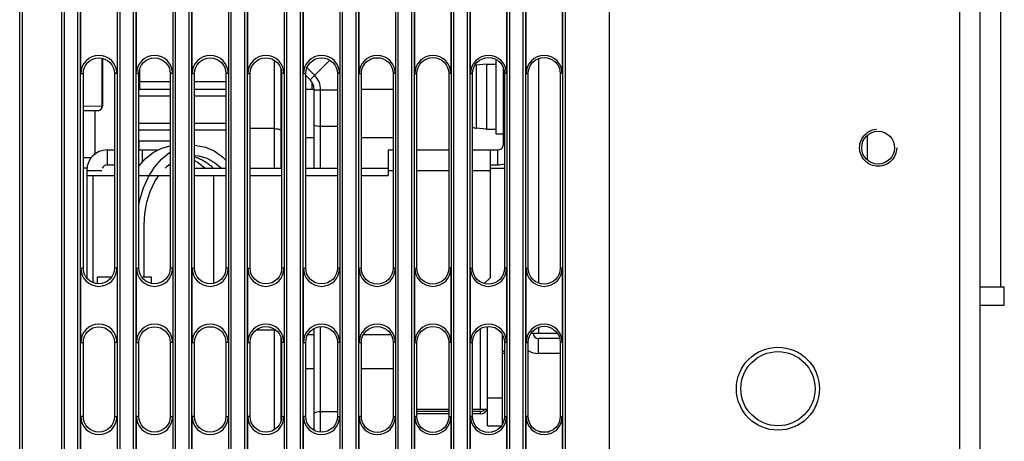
# Model space of a CAD drawing. Extents: x 28 to 410, y 32 to 287.
# Tile 44 of 78: x 170 to 197, y 160 to 172. Entities that reach past the tile are written whole.
import ezdxf

# ---------------------------------------------------------------- set-up
doc = ezdxf.new("R2010")
doc.units = 0
doc.header["$LTSCALE"] = 23.1
doc.linetypes.add('HIDDEN', pattern=[0.2, 0.1, -0.1])
for name, color, linetype in [('ALL_AXIS', 7, 'CONTINUOUS'), ('ALL_CURVE', 7, 'CONTINUOUS'), ('ALL_FEATURES', 7, 'CONTINUOUS'), ('DEFAULT_2', 8, 'HIDDEN')]:
    doc.layers.add(name, color=color, linetype=linetype)

msp = doc.modelspace()

# ---------------------------------------------------------------- linework, layer by layer
at = {"layer": 'ALL_AXIS', "color": 7, "linetype": 'CONTINUOUS'}
for p, q in [((182.642, 170.433), (182.362, 170.409)), ((182.642, 170.433), (182.892, 170.433)), ((182.642, 170.433), (182.642, 168.683)), ((182.892, 170.558), (182.901, 170.558)), ((182.892, 170.558), (182.892, 168.558)), ((182.642, 168.683), (182.362, 168.708)), ((182.642, 168.683), (182.892, 168.683)), ((182.892, 168.558), (183.092, 168.558)), ((173.271, 168.371), (174.114, 168.371)), ((173.277, 168.121), (173.277, 168.371)), ((173.277, 167.692), (173.277, 167.721)), ((174.77, 167.633), (175.615, 167.633)), ((176.268, 167.633), (177.117, 167.633)), ((177.767, 167.633), (178.619, 167.633)), ((179.265, 167.633), (179.992, 167.633)), ((182.742, 167.633), (183.124, 167.633)), ((172.53, 164.687), (172.147, 164.687)), ((172.147, 164.687), (172.147, 164.518)), ((173.614, 164.687), (173.353, 164.687)), ((173.614, 164.52), (173.614, 164.687)), ((183.124, 162.69), (183.067, 162.69))]:
    msp.add_line(p, q, dxfattribs=at)
at = {"layer": 'ALL_AXIS', "color": 9, "linetype": 'CONTINUOUS'}
for p, q in [((182.362, 170.409), (182.362, 168.708)), ((184.042, 170.588), (184.042, 164.529)), ((184.042, 163.338), (184.042, 163.183))]:
    msp.add_line(p, q, dxfattribs=at)
at = {"layer": 'ALL_AXIS', "color": 7, "linetype": 'CONTINUOUS'}
for centre, radius in [((193.192, 168.183), 0.443), ((190.492, 161.683), 1.119), ((190.492, 161.683), 1)]:
    msp.add_circle(centre, radius, dxfattribs=at)
for centre, start, end in [((182.391, 170.085), 95, 102.7873), ((182.391, 169.032), 246.3767, 265)]:
    msp.add_arc(centre, 0.325, start, end, dxfattribs=at)
at = {"layer": 'ALL_CURVE', "color": 40, "linetype": 'CONTINUOUS'}
msp.add_lwpolyline([(174.77, 167.938), (174.793, 167.931), (174.817, 167.923), (174.84, 167.915), (174.863, 167.906), (174.887, 167.897), (174.91, 167.887), (174.932, 167.876), (174.955, 167.865), (174.978, 167.854), (175, 167.841), (175.023, 167.829), (175.045, 167.815), (175.067, 167.802), (175.089, 167.787), (175.11, 167.772), (175.132, 167.757), (175.153, 167.741), (175.174, 167.724), (175.195, 167.707), (175.215, 167.69), (175.236, 167.671), (175.256, 167.653), (175.276, 167.634)], dxfattribs=at)
at = {"layer": 'ALL_FEATURES', "color": 7, "linetype": 'CONTINUOUS'}
for p, q in [((185.942, 241.458), (185.942, 139.433)), ((195.942, 139.983), (195.942, 240.883)), ((170.137, 145.694), (170.137, 204.439)), ((171.181, 203.554), (171.181, 145.694)), ((171.703, 170.183), (171.703, 172.183)), ((172.681, 172.183), (172.681, 170.183)), ((173.203, 170.183), (173.203, 172.183)), ((174.181, 172.183), (174.181, 170.183)), ((174.703, 170.183), (174.703, 172.183)), ((175.681, 172.183), (175.681, 170.183)), ((176.203, 170.183), (176.203, 172.183)), ((177.181, 172.183), (177.181, 170.183)), ((177.703, 170.183), (177.703, 172.183)), ((178.681, 172.183), (178.681, 170.183)), ((179.203, 170.183), (179.203, 172.183)), ((180.181, 172.183), (180.181, 170.183)), ((180.703, 170.183), (180.703, 172.183)), ((181.681, 172.183), (181.681, 170.183)), ((182.203, 170.183), (182.203, 172.183)), ((183.181, 172.183), (183.181, 170.183)), ((183.703, 170.183), (183.703, 172.183)), ((184.681, 172.183), (184.681, 170.183)), ((172.292, 170.59), (172.292, 169.306)), ((171.773, 164.933), (171.773, 170.183)), ((172.612, 170.183), (172.612, 164.933)), ((173.271, 164.933), (173.271, 170.183)), ((174.114, 170.183), (174.114, 164.933)), ((174.77, 164.933), (174.77, 170.183)), ((175.615, 170.183), (175.615, 164.933)), ((176.268, 164.933), (176.268, 170.183)), ((177.092, 170.322), (177.092, 167.633)), ((177.117, 170.183), (177.117, 164.933)), ((177.767, 164.933), (177.767, 170.183)), ((177.882, 170.013), (177.767, 170.128)), ((178.619, 170.183), (178.619, 164.933)), ((179.265, 164.933), (179.265, 170.183)), ((180.12, 170.183), (180.12, 164.933)), ((180.763, 164.933), (180.763, 170.183)), ((181.622, 170.183), (181.622, 164.933)), ((182.262, 164.933), (182.262, 170.183)), ((183.092, 168.271), (183.092, 170.344)), ((183.092, 170.221), (183.12, 170.221)), ((183.124, 170.183), (183.124, 164.933)), ((183.76, 164.933), (183.76, 170.183)), ((184.625, 170.183), (184.625, 164.933)), ((177.942, 169.758), (177.942, 169.934)), ((173.292, 169.758), (174.114, 169.758)), ((174.77, 169.758), (175.615, 169.758)), ((177.092, 169.758), (177.117, 169.758)), ((177.767, 169.758), (177.992, 169.758)), ((177.992, 167.633), (177.992, 169.747)), ((179.265, 169.758), (180.12, 169.758)), ((172.169, 169.181), (171.773, 169.174)), ((172.08, 169.18), (172.08, 167.999)), ((174.114, 168.658), (173.292, 168.658)), ((175.615, 168.658), (174.77, 168.658)), ((176.917, 168.697), (176.268, 168.697)), ((177.117, 168.658), (177.092, 168.658)), ((178.619, 168.752), (178.167, 168.752)), ((192.892, 168.508), (192.892, 167.859)), ((172.417, 168.121), (172.612, 168.121)), ((173.271, 168.121), (173.793, 168.121)), ((173.367, 167.794), (173.367, 168.121)), ((179.992, 168.121), (180.12, 168.121)), ((179.992, 168.121), (179.992, 167.433)), ((180.763, 168.121), (181.622, 168.121)), ((182.262, 168.121), (182.942, 168.121)), ((182.742, 164.683), (182.742, 168.121)), ((171.989, 167.909), (171.773, 167.909)), ((171.875, 167.634), (171.773, 167.634)), ((171.867, 167.571), (171.867, 164.672)), ((171.867, 167.433), (172.612, 167.433)), ((173.271, 167.433), (174.114, 167.433)), ((174.77, 167.433), (175.615, 167.433)), ((176.268, 167.433), (177.117, 167.433)), ((177.767, 167.433), (178.619, 167.433)), ((179.265, 167.433), (179.992, 167.433)), ((173.411, 164.687), (173.411, 166.099)), ((171.703, 162.933), (171.703, 164.933)), ((172.681, 164.933), (172.681, 162.933)), ((173.203, 162.933), (173.203, 164.933)), ((174.181, 164.933), (174.181, 162.933)), ((174.703, 162.933), (174.703, 164.933)), ((175.681, 164.933), (175.681, 162.933)), ((176.203, 162.933), (176.203, 164.933)), ((177.181, 164.933), (177.181, 162.933)), ((177.703, 162.933), (177.703, 164.933)), ((178.681, 164.933), (178.681, 162.933)), ((179.203, 162.933), (179.203, 164.933)), ((180.181, 164.933), (180.181, 162.933)), ((180.703, 162.933), (180.703, 164.933)), ((181.681, 164.933), (181.681, 162.933)), ((182.203, 162.933), (182.203, 164.933)), ((183.181, 164.933), (183.181, 162.933)), ((183.703, 162.933), (183.703, 164.933)), ((184.681, 164.933), (184.681, 162.933)), ((182.579, 164.52), (182.742, 164.683)), ((176.917, 163.264), (176.429, 163.264)), ((176.917, 163.264), (176.954, 163.265)), ((177.992, 160.56), (177.992, 163.307)), ((171.773, 160.933), (171.773, 162.933)), ((172.612, 162.933), (172.612, 160.933)), ((173.271, 160.933), (173.271, 162.933)), ((174.114, 162.933), (174.114, 160.933)), ((174.77, 160.933), (174.77, 162.933)), ((175.615, 162.933), (175.615, 160.933)), ((176.268, 160.933), (176.268, 162.933)), ((177.092, 163.072), (177.092, 160.795)), ((177.117, 162.933), (177.117, 160.933)), ((177.767, 160.933), (177.767, 162.933)), ((178.619, 162.933), (178.619, 160.933)), ((179.265, 160.933), (179.265, 162.933)), ((180.12, 162.933), (180.12, 160.933)), ((180.763, 160.933), (180.763, 162.933)), ((181.622, 162.933), (181.622, 160.933)), ((182.262, 160.933), (182.262, 162.933)), ((183.124, 162.933), (183.124, 160.933)), ((183.76, 160.933), (183.76, 162.933)), ((183.841, 163.183), (184.544, 163.183)), ((184.625, 162.933), (184.625, 160.933)), ((184.625, 162.633), (184.042, 162.633)), ((182.667, 161.433), (183.067, 161.433)), ((181.622, 161.071), (180.763, 161.071)), ((182.48, 161.071), (182.262, 161.071)), ((182.667, 160.683), (182.667, 161.133)), ((171.703, 155.683), (171.703, 160.933)), ((172.681, 160.933), (172.681, 155.683)), ((173.203, 155.683), (173.203, 160.933)), ((174.181, 160.933), (174.181, 155.683)), ((174.703, 155.683), (174.703, 160.933)), ((175.681, 160.933), (175.681, 155.683)), ((176.203, 155.683), (176.203, 160.933)), ((177.181, 160.933), (177.181, 155.683)), ((177.703, 155.683), (177.703, 160.933)), ((178.619, 161.063), (178.167, 161.063)), ((178.681, 160.933), (178.681, 155.683)), ((179.203, 155.683), (179.203, 160.933)), ((180.181, 160.933), (180.181, 155.683)), ((180.703, 155.683), (180.703, 160.933)), ((181.681, 160.933), (181.681, 155.683)), ((182.203, 155.683), (182.203, 160.933)), ((183.181, 160.933), (183.181, 155.683)), ((183.703, 155.683), (183.703, 160.933)), ((184.681, 160.933), (184.681, 155.683)), ((182.667, 160.683), (183.042, 160.683))]:
    msp.add_line(p, q, dxfattribs=at)
at = {"layer": 'ALL_FEATURES', "color": 9, "linetype": 'CONTINUOUS'}
for p, q in [((170.058, 145.615), (170.058, 236.502)), ((170.133, 145.689), (170.133, 236.427)), ((183.186, 236.434), (183.186, 145.689)), ((183.261, 236.508), (183.261, 145.615)), ((183.623, 145.615), (183.623, 236.502)), ((183.698, 145.689), (183.698, 236.427)), ((184.686, 236.427), (184.686, 145.689)), ((184.761, 236.502), (184.761, 145.615)), ((195.392, 144.233), (195.392, 236.633)), ((171.186, 203.549), (171.186, 145.689)), ((171.261, 145.615), (171.261, 203.624)), ((171.623, 145.615), (171.623, 203.624)), ((171.698, 145.689), (171.698, 203.549)), ((172.686, 203.549), (172.686, 145.689)), ((172.761, 145.615), (172.761, 203.624)), ((173.123, 145.615), (173.123, 203.624)), ((173.198, 145.689), (173.198, 203.549)), ((174.186, 203.549), (174.186, 145.689)), ((174.261, 145.615), (174.261, 203.624)), ((174.623, 145.615), (174.623, 203.624)), ((174.698, 145.689), (174.698, 203.549)), ((175.686, 203.549), (175.686, 145.689)), ((175.761, 145.615), (175.761, 203.624)), ((176.123, 145.615), (176.123, 203.624)), ((176.198, 145.689), (176.198, 203.549)), ((177.186, 203.549), (177.186, 145.689)), ((177.261, 145.615), (177.261, 203.624)), ((177.623, 145.615), (177.623, 203.624)), ((177.698, 145.689), (177.698, 203.549)), ((178.686, 203.549), (178.686, 145.689)), ((178.761, 145.615), (178.761, 203.624)), ((179.123, 145.615), (179.123, 203.624)), ((179.198, 145.689), (179.198, 203.549)), ((180.186, 203.549), (180.186, 145.689)), ((180.261, 145.615), (180.261, 203.624)), ((180.623, 145.615), (180.623, 203.624)), ((180.698, 145.689), (180.698, 203.549)), ((181.686, 203.549), (181.686, 145.689)), ((181.761, 145.615), (181.761, 203.624)), ((182.123, 145.615), (182.123, 203.624)), ((182.198, 145.689), (182.198, 203.549)), ((196.492, 173.783), (196.492, 164.433)), ((172.269, 170.596), (172.269, 169.306)), ((176.917, 170.542), (176.917, 167.633)), ((177.882, 170.013), (178.415, 170.545)), ((171.703, 170.183), (171.773, 170.183)), ((172.681, 170.183), (172.612, 170.183)), ((173.203, 170.183), (173.271, 170.183)), ((174.181, 170.183), (174.114, 170.183)), ((174.703, 170.183), (174.77, 170.183)), ((175.681, 170.183), (175.615, 170.183)), ((176.203, 170.183), (176.268, 170.183)), ((177.181, 170.183), (177.117, 170.183)), ((177.703, 170.183), (177.767, 170.183)), ((178.006, 170.136), (177.798, 170.344)), ((178.681, 170.183), (178.619, 170.183)), ((179.203, 170.183), (179.265, 170.183)), ((180.181, 170.183), (180.12, 170.183)), ((180.703, 170.183), (180.763, 170.183)), ((181.681, 170.183), (181.622, 170.183)), ((182.203, 170.183), (182.262, 170.183)), ((183.181, 170.183), (183.124, 170.183)), ((183.703, 170.183), (183.76, 170.183)), ((184.681, 170.183), (184.625, 170.183)), ((174.114, 169.958), (173.292, 169.958)), ((175.615, 169.958), (174.77, 169.958)), ((173.271, 169.748), (173.292, 169.758)), ((173.271, 169.583), (174.114, 169.583)), ((174.77, 169.583), (175.615, 169.583)), ((177.092, 169.583), (177.117, 169.583)), ((177.992, 169.747), (178.619, 169.747)), ((178.167, 167.633), (178.167, 169.747)), ((172.269, 169.306), (171.773, 169.298)), ((172.292, 169.306), (172.269, 169.306)), ((174.114, 168.833), (173.271, 168.833)), ((175.615, 168.833), (174.77, 168.833)), ((177.117, 168.833), (177.092, 168.833)), ((173.292, 168.658), (173.271, 168.668)), ((177.767, 168.458), (177.992, 168.458)), ((179.265, 168.458), (180.12, 168.458)), ((183.124, 168.271), (183.092, 168.271)), ((172.417, 168.121), (172.417, 167.721)), ((182.942, 167.721), (182.942, 168.121)), ((171.867, 167.571), (172.267, 167.571)), ((172.028, 167.433), (172.028, 164.548)), ((175.281, 167.433), (175.281, 164.52)), ((179.992, 167.571), (180.12, 167.571)), ((180.763, 167.571), (181.622, 167.571)), ((182.262, 167.571), (182.742, 167.571)), ((171.703, 164.933), (171.773, 164.933)), ((172.681, 164.933), (172.612, 164.933)), ((173.203, 164.933), (173.271, 164.933)), ((174.181, 164.933), (174.114, 164.933)), ((174.703, 164.933), (174.77, 164.933)), ((175.681, 164.933), (175.615, 164.933)), ((176.203, 164.933), (176.268, 164.933)), ((177.181, 164.933), (177.117, 164.933)), ((177.703, 164.933), (177.767, 164.933)), ((178.681, 164.933), (178.619, 164.933)), ((179.203, 164.933), (179.265, 164.933)), ((180.181, 164.933), (180.12, 164.933)), ((180.703, 164.933), (180.763, 164.933)), ((181.681, 164.933), (181.622, 164.933)), ((182.203, 164.933), (182.262, 164.933)), ((183.181, 164.933), (183.124, 164.933)), ((183.703, 164.933), (183.76, 164.933)), ((184.681, 164.933), (184.625, 164.933)), ((176.917, 163.292), (176.917, 160.574)), ((178.167, 160.51), (178.167, 163.357)), ((182.48, 161.133), (182.48, 163.306)), ((171.703, 162.933), (171.773, 162.933)), ((172.681, 162.933), (172.612, 162.933)), ((173.203, 162.933), (173.271, 162.933)), ((174.181, 162.933), (174.114, 162.933)), ((174.703, 162.933), (174.77, 162.933)), ((175.681, 162.933), (175.615, 162.933)), ((176.203, 162.933), (176.268, 162.933)), ((177.181, 162.933), (177.117, 162.933)), ((177.703, 162.933), (177.767, 162.933)), ((177.827, 163.149), (177.992, 163.149)), ((178.681, 162.933), (178.619, 162.933)), ((179.203, 162.933), (179.265, 162.933)), ((179.325, 163.149), (180.06, 163.149)), ((180.181, 162.933), (180.12, 162.933)), ((180.703, 162.933), (180.763, 162.933)), ((181.681, 162.933), (181.622, 162.933)), ((182.203, 162.933), (182.262, 162.933)), ((183.181, 162.933), (183.124, 162.933)), ((183.703, 162.933), (183.76, 162.933)), ((184.042, 162.633), (184.042, 163.033)), ((184.681, 162.933), (184.625, 162.933)), ((177.767, 162.23), (177.992, 162.23)), ((179.265, 162.23), (180.12, 162.23)), ((182.48, 161.008), (182.48, 161.071)), ((182.65, 161.118), (182.615, 161.133)), ((171.773, 160.933), (171.703, 160.933)), ((172.612, 160.933), (172.681, 160.933)), ((173.271, 160.933), (173.203, 160.933)), ((174.114, 160.933), (174.181, 160.933)), ((174.77, 160.933), (174.703, 160.933)), ((175.615, 160.933), (175.681, 160.933)), ((176.268, 160.933), (176.203, 160.933)), ((177.117, 160.933), (177.181, 160.933)), ((177.767, 160.933), (177.703, 160.933)), ((178.619, 160.933), (178.681, 160.933)), ((179.265, 160.933), (179.203, 160.933)), ((180.12, 160.933), (180.181, 160.933)), ((180.763, 160.933), (180.703, 160.933)), ((181.622, 160.933), (181.681, 160.933)), ((182.262, 160.933), (182.203, 160.933)), ((183.124, 160.933), (183.181, 160.933)), ((183.76, 160.933), (183.703, 160.933)), ((184.625, 160.933), (184.681, 160.933))]:
    msp.add_line(p, q, dxfattribs=at)
at = {"layer": 'ALL_FEATURES', "color": 3, "linetype": 'CONTINUOUS'}
for p, q in [((173.292, 169.758), (173.292, 170.308)), ((172.417, 167.721), (172.612, 167.721)), ((173.271, 167.721), (173.302, 167.721)), ((182.742, 167.721), (182.942, 167.721)), ((195.942, 164.433), (196.592, 164.433)), ((196.592, 163.933), (196.592, 164.433)), ((195.942, 163.933), (196.592, 163.933)), ((182.667, 161.133), (182.667, 163.362)), ((183.067, 160.724), (183.067, 163.142)), ((184.612, 163.033), (184.042, 163.033)), ((180.763, 161.133), (181.622, 161.133)), ((182.262, 161.133), (182.667, 161.133)), ((181.622, 161.008), (180.763, 161.008)), ((182.48, 161.008), (182.262, 161.008))]:
    msp.add_line(p, q, dxfattribs=at)
at = {"layer": 'ALL_FEATURES', "color": 7, "linetype": 'CONTINUOUS'}
for points in [[(183.76, 170.183), (183.768, 170.268), (183.793, 170.349), (183.833, 170.424), (183.887, 170.489), (183.952, 170.543), (184.027, 170.583), (184.108, 170.608), (184.193, 170.616), (184.277, 170.608), (184.358, 170.583), (184.433, 170.543), (184.498, 170.489), (184.552, 170.424), (184.592, 170.349), (184.617, 170.268), (184.625, 170.183)], [(171.773, 170.183), (171.781, 170.265), (171.805, 170.344), (171.844, 170.417), (171.896, 170.48), (171.959, 170.532), (172.032, 170.571), (172.111, 170.595), (172.193, 170.603), (172.274, 170.595), (172.353, 170.571), (172.426, 170.532), (172.489, 170.48), (172.542, 170.417), (172.58, 170.344), (172.604, 170.265), (172.612, 170.183)], [(173.271, 170.183), (173.279, 170.266), (173.303, 170.345), (173.342, 170.417), (173.395, 170.481), (173.459, 170.534), (173.531, 170.573), (173.61, 170.597), (173.693, 170.605), (173.775, 170.597), (173.854, 170.573), (173.927, 170.534), (173.991, 170.481), (174.043, 170.417), (174.082, 170.345), (174.106, 170.266), (174.114, 170.183)], [(174.77, 170.183), (174.778, 170.266), (174.802, 170.345), (174.841, 170.418), (174.894, 170.482), (174.958, 170.535), (175.031, 170.574), (175.11, 170.598), (175.193, 170.606), (175.275, 170.598), (175.354, 170.574), (175.428, 170.535), (175.492, 170.482), (175.544, 170.418), (175.583, 170.345), (175.607, 170.266), (175.615, 170.183)], [(176.268, 170.183), (176.276, 170.266), (176.3, 170.346), (176.34, 170.419), (176.392, 170.484), (176.457, 170.536), (176.53, 170.576), (176.61, 170.6), (176.693, 170.608), (176.775, 170.6), (176.855, 170.576), (176.928, 170.536), (176.993, 170.484), (177.046, 170.419), (177.085, 170.346), (177.109, 170.266), (177.117, 170.183)], [(177.767, 170.183), (177.775, 170.267), (177.799, 170.346), (177.838, 170.42), (177.891, 170.485), (177.956, 170.538), (178.03, 170.577), (178.109, 170.601), (178.193, 170.61), (178.276, 170.601), (178.356, 170.577), (178.429, 170.538), (178.494, 170.485), (178.547, 170.42), (178.586, 170.346), (178.611, 170.267), (178.619, 170.183)], [(179.265, 170.183), (179.273, 170.267), (179.297, 170.347), (179.337, 170.421), (179.39, 170.486), (179.455, 170.539), (179.529, 170.579), (179.609, 170.603), (179.693, 170.611), (179.776, 170.603), (179.856, 170.579), (179.93, 170.539), (179.995, 170.486), (180.048, 170.421), (180.088, 170.347), (180.112, 170.267), (180.12, 170.183)], [(180.763, 170.183), (180.772, 170.267), (180.796, 170.348), (180.836, 170.422), (180.889, 170.487), (180.954, 170.54), (181.028, 170.58), (181.109, 170.604), (181.193, 170.613), (181.276, 170.604), (181.357, 170.58), (181.431, 170.54), (181.496, 170.487), (181.55, 170.422), (181.589, 170.348), (181.614, 170.267), (181.622, 170.183)], [(182.262, 170.183), (182.27, 170.267), (182.294, 170.348), (182.334, 170.423), (182.388, 170.488), (182.453, 170.542), (182.528, 170.582), (182.609, 170.606), (182.693, 170.614), (182.777, 170.606), (182.858, 170.582), (182.932, 170.542), (182.997, 170.488), (183.051, 170.423), (183.091, 170.348), (183.115, 170.267), (183.124, 170.183)], [(178.167, 168.752), (178.114, 168.754), (178.065, 168.761), (178.026, 168.771), (178.001, 168.784), (177.992, 168.799)], [(176.917, 168.697), (176.97, 168.695), (177.019, 168.688), (177.058, 168.678), (177.083, 168.665), (177.092, 168.65)], [(173.271, 167.686), (173.442, 167.879), (173.657, 168.05), (173.888, 168.17), (174.114, 168.232)], [(174.77, 168.248), (174.819, 168.246), (175.063, 168.197), (175.299, 168.094), (175.519, 167.94), (175.615, 167.843)], [(173.526, 167.396), (173.69, 167.66), (173.884, 167.879), (174.099, 168.05), (174.114, 168.058)], [(174.77, 167.971), (174.884, 167.962), (175.103, 167.899), (175.311, 167.786), (175.496, 167.633)], [(173.981, 167.633), (174.031, 167.687), (174.114, 167.747)], [(174.77, 167.84), (174.869, 167.786), (175.054, 167.633)], [(173.411, 166.099), (173.43, 166.408), (173.486, 166.712), (173.577, 167.001), (173.7, 167.267), (173.811, 167.433)], [(173.271, 166.636), (173.297, 166.779), (173.394, 167.1), (173.526, 167.396)], [(172.612, 164.933), (172.604, 164.852), (172.58, 164.773), (172.542, 164.7), (172.489, 164.637), (172.426, 164.584), (172.353, 164.546), (172.274, 164.522), (172.193, 164.514), (172.111, 164.522), (172.032, 164.546), (171.959, 164.584), (171.896, 164.637), (171.844, 164.7), (171.805, 164.773), (171.781, 164.852), (171.773, 164.933)], [(174.114, 164.933), (174.106, 164.851), (174.082, 164.772), (174.043, 164.699), (173.991, 164.636), (173.927, 164.583), (173.854, 164.544), (173.775, 164.52), (173.693, 164.512), (173.61, 164.52), (173.531, 164.544), (173.459, 164.583), (173.395, 164.636), (173.342, 164.699), (173.303, 164.772), (173.279, 164.851), (173.271, 164.933)], [(175.615, 164.933), (175.607, 164.851), (175.583, 164.772), (175.544, 164.699), (175.492, 164.634), (175.428, 164.582), (175.354, 164.543), (175.275, 164.519), (175.193, 164.511), (175.11, 164.519), (175.031, 164.543), (174.958, 164.582), (174.894, 164.634), (174.841, 164.699), (174.802, 164.772), (174.778, 164.851), (174.77, 164.933)], [(177.117, 164.933), (177.109, 164.851), (177.085, 164.771), (177.046, 164.698), (176.993, 164.633), (176.928, 164.58), (176.855, 164.541), (176.775, 164.517), (176.693, 164.509), (176.61, 164.517), (176.53, 164.541), (176.457, 164.58), (176.392, 164.633), (176.34, 164.698), (176.3, 164.771), (176.276, 164.851), (176.268, 164.933)], [(178.619, 164.933), (178.611, 164.85), (178.586, 164.77), (178.547, 164.697), (178.494, 164.632), (178.429, 164.579), (178.356, 164.54), (178.276, 164.516), (178.193, 164.507), (178.109, 164.516), (178.03, 164.54), (177.956, 164.579), (177.891, 164.632), (177.838, 164.697), (177.799, 164.77), (177.775, 164.85), (177.767, 164.933)], [(180.12, 164.933), (180.112, 164.85), (180.088, 164.77), (180.048, 164.696), (179.995, 164.631), (179.93, 164.578), (179.856, 164.538), (179.776, 164.514), (179.693, 164.506), (179.609, 164.514), (179.529, 164.538), (179.455, 164.578), (179.39, 164.631), (179.337, 164.696), (179.297, 164.77), (179.273, 164.85), (179.265, 164.933)], [(181.622, 164.933), (181.614, 164.85), (181.589, 164.769), (181.55, 164.695), (181.496, 164.63), (181.431, 164.576), (181.357, 164.537), (181.276, 164.512), (181.193, 164.504), (181.109, 164.512), (181.028, 164.537), (180.954, 164.576), (180.889, 164.63), (180.836, 164.695), (180.796, 164.769), (180.772, 164.85), (180.763, 164.933)], [(183.124, 164.933), (183.115, 164.849), (183.091, 164.769), (183.051, 164.694), (182.997, 164.629), (182.932, 164.575), (182.858, 164.535), (182.777, 164.511), (182.693, 164.503), (182.609, 164.511), (182.528, 164.535), (182.453, 164.575), (182.388, 164.629), (182.334, 164.694), (182.294, 164.769), (182.27, 164.849), (182.262, 164.933)], [(184.625, 164.933), (184.617, 164.849), (184.592, 164.768), (184.552, 164.693), (184.498, 164.628), (184.433, 164.574), (184.358, 164.534), (184.277, 164.509), (184.193, 164.501), (184.108, 164.509), (184.027, 164.534), (183.952, 164.574), (183.887, 164.628), (183.833, 164.693), (183.793, 164.768), (183.768, 164.849), (183.76, 164.933)], [(171.773, 162.933), (171.781, 163.015), (171.805, 163.094), (171.844, 163.167), (171.896, 163.23), (171.959, 163.282), (172.032, 163.321), (172.111, 163.345), (172.193, 163.353), (172.274, 163.345), (172.353, 163.321), (172.426, 163.282), (172.489, 163.23), (172.542, 163.167), (172.58, 163.094), (172.604, 163.015), (172.612, 162.933)], [(173.271, 162.933), (173.279, 163.016), (173.303, 163.095), (173.342, 163.167), (173.395, 163.231), (173.459, 163.284), (173.531, 163.323), (173.61, 163.347), (173.693, 163.355), (173.775, 163.347), (173.854, 163.323), (173.927, 163.284), (173.991, 163.231), (174.043, 163.167), (174.082, 163.095), (174.106, 163.016), (174.114, 162.933)], [(174.77, 162.933), (174.778, 163.016), (174.802, 163.095), (174.841, 163.168), (174.894, 163.232), (174.958, 163.285), (175.031, 163.324), (175.11, 163.348), (175.193, 163.356), (175.275, 163.348), (175.354, 163.324), (175.428, 163.285), (175.492, 163.232), (175.544, 163.168), (175.583, 163.095), (175.607, 163.016), (175.615, 162.933)], [(176.268, 162.933), (176.276, 163.016), (176.3, 163.096), (176.34, 163.169), (176.392, 163.234), (176.457, 163.286), (176.53, 163.326), (176.61, 163.35), (176.693, 163.358), (176.775, 163.35), (176.855, 163.326), (176.928, 163.286), (176.993, 163.234), (177.046, 163.169), (177.085, 163.096), (177.109, 163.016), (177.117, 162.933)], [(177.767, 162.933), (177.775, 163.017), (177.799, 163.096), (177.838, 163.17), (177.891, 163.235), (177.956, 163.288), (178.03, 163.327), (178.109, 163.351), (178.193, 163.36), (178.276, 163.351), (178.356, 163.327), (178.429, 163.288), (178.494, 163.235), (178.547, 163.17), (178.586, 163.096), (178.611, 163.017), (178.619, 162.933)], [(179.265, 162.933), (179.273, 163.017), (179.297, 163.097), (179.337, 163.171), (179.39, 163.236), (179.455, 163.289), (179.529, 163.329), (179.609, 163.353), (179.693, 163.361), (179.776, 163.353), (179.856, 163.329), (179.93, 163.289), (179.995, 163.236), (180.048, 163.171), (180.088, 163.097), (180.112, 163.017), (180.12, 162.933)], [(180.763, 162.933), (180.772, 163.017), (180.796, 163.098), (180.836, 163.172), (180.889, 163.237), (180.954, 163.29), (181.028, 163.33), (181.109, 163.354), (181.193, 163.363), (181.276, 163.354), (181.357, 163.33), (181.431, 163.29), (181.496, 163.237), (181.55, 163.172), (181.589, 163.098), (181.614, 163.017), (181.622, 162.933)], [(182.262, 162.933), (182.27, 163.017), (182.294, 163.098), (182.334, 163.173), (182.388, 163.238), (182.453, 163.292), (182.528, 163.332), (182.609, 163.356), (182.693, 163.364), (182.777, 163.356), (182.858, 163.332), (182.932, 163.292), (182.997, 163.238), (183.051, 163.173), (183.091, 163.098), (183.115, 163.017), (183.124, 162.933)], [(183.76, 162.933), (183.768, 163.018), (183.793, 163.099), (183.833, 163.174), (183.887, 163.239), (183.952, 163.293), (184.027, 163.333), (184.108, 163.358), (184.193, 163.366), (184.277, 163.358), (184.358, 163.333), (184.433, 163.293), (184.498, 163.239), (184.552, 163.174), (184.592, 163.099), (184.617, 163.018), (184.625, 162.933)], [(172.612, 160.933), (172.604, 160.852), (172.58, 160.773), (172.542, 160.7), (172.489, 160.637), (172.426, 160.584), (172.353, 160.546), (172.274, 160.522), (172.193, 160.514), (172.111, 160.522), (172.032, 160.546), (171.959, 160.584), (171.896, 160.637), (171.844, 160.7), (171.805, 160.773), (171.781, 160.852), (171.773, 160.933)], [(174.114, 160.933), (174.106, 160.851), (174.082, 160.772), (174.043, 160.699), (173.991, 160.636), (173.927, 160.583), (173.854, 160.544), (173.775, 160.52), (173.693, 160.512), (173.61, 160.52), (173.531, 160.544), (173.459, 160.583), (173.395, 160.636), (173.342, 160.699), (173.303, 160.772), (173.279, 160.851), (173.271, 160.933)], [(175.615, 160.933), (175.607, 160.851), (175.583, 160.772), (175.544, 160.699), (175.492, 160.634), (175.428, 160.582), (175.354, 160.543), (175.275, 160.519), (175.193, 160.511), (175.11, 160.519), (175.031, 160.543), (174.958, 160.582), (174.894, 160.634), (174.841, 160.699), (174.802, 160.772), (174.778, 160.851), (174.77, 160.933)], [(177.117, 160.933), (177.109, 160.851), (177.085, 160.771), (177.046, 160.698), (176.993, 160.633), (176.928, 160.58), (176.855, 160.541), (176.775, 160.517), (176.693, 160.509), (176.61, 160.517), (176.53, 160.541), (176.457, 160.58), (176.392, 160.633), (176.34, 160.698), (176.3, 160.771), (176.276, 160.851), (176.268, 160.933)], [(178.619, 160.933), (178.611, 160.85), (178.586, 160.77), (178.547, 160.697), (178.494, 160.632), (178.429, 160.579), (178.356, 160.54), (178.276, 160.516), (178.193, 160.507), (178.109, 160.516), (178.03, 160.54), (177.956, 160.579), (177.891, 160.632), (177.838, 160.697), (177.799, 160.77), (177.775, 160.85), (177.767, 160.933)], [(178.167, 161.063), (178.114, 161.061), (178.065, 161.054), (178.026, 161.044), (178.001, 161.031), (177.992, 161.016)], [(180.12, 160.933), (180.112, 160.85), (180.088, 160.77), (180.048, 160.696), (179.995, 160.631), (179.93, 160.578), (179.856, 160.538), (179.776, 160.514), (179.693, 160.506), (179.609, 160.514), (179.529, 160.538), (179.455, 160.578), (179.39, 160.631), (179.337, 160.696), (179.297, 160.77), (179.273, 160.85), (179.265, 160.933)], [(181.622, 160.933), (181.614, 160.85), (181.589, 160.769), (181.55, 160.695), (181.496, 160.63), (181.431, 160.576), (181.357, 160.537), (181.276, 160.512), (181.193, 160.504), (181.109, 160.512), (181.028, 160.537), (180.954, 160.576), (180.889, 160.63), (180.836, 160.695), (180.796, 160.769), (180.772, 160.85), (180.763, 160.933)], [(183.124, 160.933), (183.115, 160.849), (183.091, 160.769), (183.051, 160.694), (182.997, 160.629), (182.932, 160.575), (182.858, 160.535), (182.777, 160.511), (182.693, 160.503), (182.609, 160.511), (182.528, 160.535), (182.453, 160.575), (182.388, 160.629), (182.334, 160.694), (182.294, 160.769), (182.27, 160.849), (182.262, 160.933)], [(184.625, 160.933), (184.617, 160.849), (184.592, 160.768), (184.552, 160.693), (184.498, 160.628), (184.433, 160.574), (184.358, 160.534), (184.277, 160.509), (184.193, 160.501), (184.108, 160.509), (184.027, 160.534), (183.952, 160.574), (183.887, 160.628), (183.833, 160.693), (183.793, 160.768), (183.768, 160.849), (183.76, 160.933)]]:
    msp.add_lwpolyline(points, dxfattribs=at)
at = {"layer": 'ALL_FEATURES', "color": 9, "linetype": 'CONTINUOUS'}
for points in [[(172.269, 169.306), (172.266, 169.274), (172.256, 169.244), (172.24, 169.218), (172.219, 169.199), (172.195, 169.186), (172.169, 169.181)], [(184.056, 160.525), (184.112, 160.525), (184.297, 160.524), (184.325, 160.524)]]:
    msp.add_lwpolyline(points, dxfattribs=at)
at = {"layer": 'ALL_FEATURES', "color": 7, "linetype": 'CONTINUOUS'}
for centre, radius, start, end in [((172.192, 170.183), 0.489, 0, 180), ((173.692, 170.183), 0.489, 0, 180), ((175.192, 170.183), 0.489, 0, 180), ((176.692, 170.183), 0.489, 0, 180), ((178.192, 170.183), 0.489, 0, 180), ((179.692, 170.183), 0.489, 0, 180), ((181.192, 170.183), 0.489, 0, 180), ((182.692, 170.183), 0.489, 0, 180), ((184.192, 170.183), 0.489, 0, 180), ((177.617, 169.747), 0.375, 0, 45), ((173.292, 169.583), 0.175, 90, 96.9814), ((172.167, 169.306), 0.125, 271, 360), ((173.292, 168.833), 0.175, 262.9958, 270), ((182.942, 168.271), 0.15, 270, 360), ((172.417, 167.571), 0.55, 90, 180), ((172.192, 164.933), 0.489, 180, 360), ((173.692, 164.933), 0.489, 180, 360), ((175.192, 164.933), 0.489, 180, 360), ((176.692, 164.933), 0.489, 180, 360), ((178.192, 164.933), 0.489, 180, 360), ((179.692, 164.933), 0.489, 180, 360), ((181.192, 164.933), 0.489, 180, 360), ((182.692, 164.933), 0.489, 180, 360), ((184.192, 164.933), 0.489, 180, 360), ((172.192, 162.933), 0.489, 0, 180), ((173.692, 162.933), 0.489, 0, 180), ((175.192, 162.933), 0.489, 0, 180), ((176.692, 162.933), 0.489, 0, 180), ((178.192, 162.933), 0.489, 0, 180), ((179.692, 162.933), 0.489, 0, 180), ((181.192, 162.933), 0.489, 0, 180), ((182.692, 162.933), 0.489, 0, 180), ((184.192, 162.933), 0.489, 0, 180), ((184.042, 163.183), 0.55, 239.025, 270), ((182.48, 161.196), 0.125, 270, 329.5991), ((172.192, 160.933), 0.489, 180, 360), ((173.692, 160.933), 0.489, 180, 360), ((175.192, 160.933), 0.489, 180, 360), ((176.692, 160.933), 0.489, 180, 360), ((178.192, 160.933), 0.489, 180, 360), ((179.692, 160.933), 0.489, 180, 360), ((181.192, 160.933), 0.489, 180, 360), ((182.692, 160.933), 0.489, 180, 360), ((184.192, 160.933), 0.489, 180, 360)]:
    msp.add_arc(centre, radius, start, end, dxfattribs=at)
at = {"layer": 'ALL_FEATURES', "color": 9, "linetype": 'CONTINUOUS'}
msp.add_arc((177.617, 169.747), 0.55, 0, 45, dxfattribs=at)
at = {"layer": 'ALL_FEATURES', "color": 3, "linetype": 'CONTINUOUS'}
for centre, radius, start, end in [((172.417, 167.571), 0.15, 90, 155.1708), ((182.942, 168.271), 0.55, 270, 289.3977), ((184.042, 163.183), 0.15, 180, 270), ((182.48, 161.196), 0.188, 270, 340.4337)]:
    msp.add_arc(centre, radius, start, end, dxfattribs=at)
at = {"layer": 'DEFAULT_2', "color": 8, "linetype": 'HIDDEN'}
msp.add_line((183.124, 162.633), (183.067, 162.633), dxfattribs=at)
msp.add_circle((193.192, 168.183), 0.5, dxfattribs=at)

doc.saveas('drawing.dxf')
